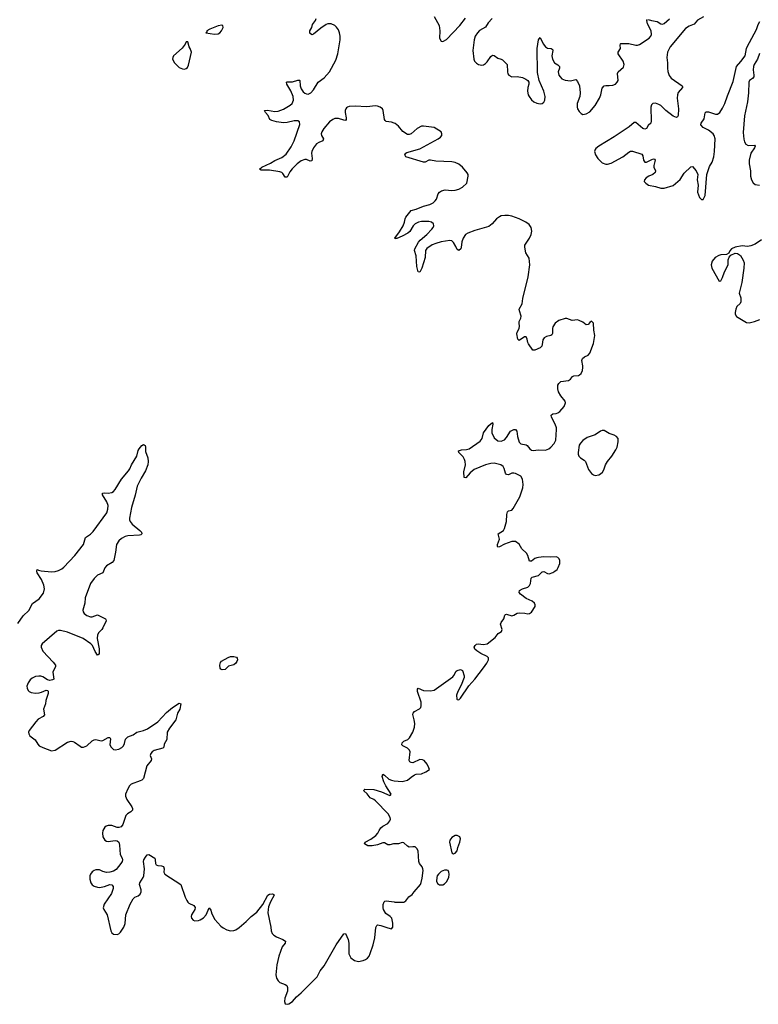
# Model space of a CAD drawing. Header units: inches. Extents: x 1550860 to 1685816, y 509127 to 640511.
# Tile 33 of 91: x 1645770 to 1654113, y 512799 to 523917. Entities that reach past the tile are written whole.
import ezdxf

# ---------------------------------------------------------------- set-up
doc = ezdxf.new("R2010")
doc.units = ezdxf.units.IN
doc.header["$MEASUREMENT"] = 0
for name, color, linetype in [('B6541', 7, 'Continuous'), ('B6542', 7, 'Continuous'), ('B6551', 7, 'Continuous'), ('B6552', 7, 'Continuous')]:
    doc.layers.add(name, color=color, linetype=linetype)

msp = doc.modelspace()

# ---------------------------------------------------------------- linework, layer by layer
at = {"layer": 'B6541', "color": 6, "elevation": 300}
for points in [[(1645750, 517099), (1645810, 517184), (1645874, 517246), (1645916, 517324), (1645990, 517378), (1646039, 517441), (1646050, 517490), (1646043, 517530), (1646015, 517595), (1645968, 517670), (1645962, 517690), (1645969, 517710), (1645982, 517702), (1646014, 517694), (1646130, 517682), (1646170, 517685), (1646210, 517697), (1646245, 517715), (1646270, 517735), (1646392, 517867), (1646492, 517990), (1646514, 518070), (1646570, 518108), (1646601, 518139), (1646754, 518350), (1646765, 518390), (1646768, 518430), (1646753, 518473), (1646707, 518550), (1646707, 518570), (1646725, 518575), (1646770, 518571), (1646810, 518577), (1646830, 518590), (1646850, 518613), (1646919, 518730), (1646999, 518821), (1647015, 518845), (1647032, 518890), (1647094, 518990), (1647109, 519051), (1647118, 519070), (1647150, 519107), (1647170, 519119), (1647177, 519117), (1647187, 519107), (1647190, 519094), (1647190, 519042), (1647219, 518970), (1647223, 518930), (1647217, 518890), (1647190, 518823), (1647141, 518739), (1647097, 518650), (1647073, 518547), (1647032, 518410), (1647009, 518289), (1647009, 518270), (1647017, 518250), (1647042, 518222), (1647127, 518150), (1647144, 518130), (1647151, 518110), (1647139, 518101), (1647123, 518097), (1646993, 518087), (1646960, 518080), (1646920, 518060), (1646888, 518032), (1646862, 517990), (1646854, 517906), (1646835, 517810), (1646813, 517787), (1646749, 517750), (1646730, 517727), (1646710, 517670), (1646650, 517645), (1646610, 517606), (1646570, 517550), (1646509, 517390), (1646504, 517330), (1646483, 517250), (1646486, 517230), (1646499, 517210), (1646527, 517190), (1646570, 517176), (1646590, 517176), (1646650, 517198), (1646739, 517150), (1646743, 517143), (1646746, 517130), (1646708, 517050), (1646696, 517030), (1646664, 516996), (1646650, 516970), (1646647, 516930), (1646669, 516811), (1646668, 516752), (1646650, 516742), (1646621, 516781), (1646591, 516851), (1646572, 516870), (1646488, 516928), (1646310, 517001), (1646230, 517018), (1646210, 517018), (1646190, 517011), (1646024, 516870), (1646013, 516850), (1646011, 516830), (1646030, 516787), (1646150, 516664), (1646174, 516630), (1646174, 516610), (1646152, 516570), (1646146, 516550), (1646154, 516470), (1646139, 516461), (1646110, 516456), (1646083, 516463), (1646030, 516496), (1646010, 516503), (1645986, 516506), (1645950, 516502), (1645910, 516482), (1645890, 516463), (1645865, 516430), (1645851, 516390), (1645854, 516370), (1645864, 516344), (1645877, 516330), (1645899, 516319), (1645950, 516314), (1645990, 516316), (1646017, 516323), (1646070, 516347), (1646084, 516344), (1646093, 516333), (1646093, 516310), (1646064, 516230), (1646062, 516190), (1646040, 516130), (1646051, 516069), (1646035, 516050), (1645980, 516020), (1645951, 515990), (1645877, 515890), (1645871, 515870), (1645872, 515852), (1645884, 515830), (1645945, 515785), (1645975, 515735), (1645990, 515719), (1646030, 515698), (1646130, 515662), (1646170, 515667), (1646310, 515759), (1646350, 515772), (1646370, 515768), (1646390, 515757), (1646452, 515712), (1646470, 515704), (1646490, 515702), (1646530, 515718), (1646590, 515774), (1646610, 515787), (1646630, 515789), (1646690, 515773), (1646710, 515778), (1646770, 515811), (1646790, 515812), (1646795, 515795), (1646789, 515730), (1646802, 515702), (1646830, 515677), (1646850, 515672), (1646890, 515680), (1646922, 515698), (1646943, 515717), (1646955, 515745), (1646967, 515793), (1646990, 515820), (1647050, 515841), (1647095, 515870), (1647170, 515890), (1647212, 515908), (1647332, 515988), (1647430, 516092), (1647496, 516150), (1647570, 516201), (1647590, 516191), (1647580, 516130), (1647554, 516086), (1647534, 516010), (1647463, 515917), (1647437, 515870), (1647431, 515790), (1647403, 515737), (1647398, 515702), (1647387, 515690), (1647290, 515665), (1647265, 515650), (1647250, 515630), (1647244, 515610), (1647259, 515570), (1647255, 515550), (1647206, 515490), (1647170, 515350), (1647150, 515331), (1647130, 515321), (1647030, 515284), (1647010, 515266), (1646990, 515231), (1646967, 515170), (1646966, 515150), (1646982, 515110), (1647037, 515030), (1647045, 515010), (1647043, 514990), (1647026, 514974), (1646988, 514950), (1646970, 514930), (1646936, 514830), (1646916, 514804), (1646890, 514795), (1646870, 514797), (1646810, 514816), (1646770, 514818), (1646748, 514812), (1646730, 514799), (1646710, 514761), (1646705, 514730), (1646709, 514690), (1646731, 514651), (1646750, 514641), (1646770, 514639), (1646850, 514649), (1646870, 514644), (1646888, 514628), (1646897, 514597), (1646905, 514490), (1646928, 514450), (1646932, 514430), (1646928, 514410), (1646913, 514387), (1646858, 514322), (1646830, 514301), (1646790, 514290), (1646750, 514288), (1646710, 514298), (1646670, 514316), (1646630, 514318), (1646610, 514311), (1646587, 514293), (1646569, 514270), (1646562, 514250), (1646562, 514210), (1646572, 514170), (1646587, 514147), (1646610, 514133), (1646650, 514120), (1646670, 514118), (1646729, 514130), (1646790, 514153), (1646810, 514149), (1646824, 514130), (1646826, 514106), (1646806, 514050), (1646723, 513930), (1646713, 513890), (1646719, 513870), (1646758, 513810), (1646798, 513630), (1646810, 513607), (1646830, 513592), (1646870, 513588), (1646890, 513595), (1646908, 513612), (1646948, 513670), (1646962, 513710), (1646968, 513810), (1647018, 513930), (1647050, 513988), (1647070, 514010), (1647110, 514022), (1647130, 514042), (1647141, 514070), (1647143, 514090), (1647125, 514150), (1647126, 514170), (1647166, 514230), (1647173, 514250), (1647180, 514330), (1647170, 514410), (1647173, 514430), (1647190, 514462), (1647210, 514486), (1647230, 514491), (1647297, 514450), (1647302, 514430), (1647304, 514390), (1647313, 514373), (1647330, 514365), (1647370, 514362), (1647394, 514354), (1647401, 514330), (1647399, 514290), (1647408, 514268), (1647592, 514152), (1647639, 514010), (1647657, 513970), (1647670, 513951), (1647682, 513942), (1647736, 513916), (1647751, 513891), (1647747, 513870), (1647709, 513810), (1647706, 513790), (1647711, 513770), (1647730, 513748), (1647750, 513743), (1647790, 513747), (1647810, 513753), (1647845, 513775), (1647876, 513810), (1647910, 513888), (1647930, 513861), (1647942, 513822), (1647976, 513756), (1648043, 513683), (1648070, 513661), (1648110, 513640), (1648150, 513630), (1648190, 513633), (1648210, 513640), (1648250, 513665), (1648328, 513732), (1648386, 513790), (1648450, 513839), (1648516, 513924), (1648571, 514030), (1648590, 514043), (1648625, 514045), (1648640, 514040), (1648645, 514030), (1648604, 513956), (1648580, 513900), (1648575, 513870), (1648574, 513830), (1648605, 513670), (1648610, 513630), (1648620, 513600), (1648640, 513580), (1648670, 513562), (1648744, 513530), (1648773, 513510), (1648769, 513490), (1648734, 513446), (1648698, 513342), (1648675, 513245), (1648663, 513130), (1648670, 513094), (1648690, 513064), (1648710, 513046), (1648770, 513024), (1648787, 513010), (1648795, 512990), (1648794, 512946), (1648763, 512870), (1648762, 512830), (1648770, 512806), (1648790, 512799), (1648810, 512805), (1648850, 512830), (1648896, 512884), (1648950, 512927), (1649130, 513110), (1649165, 513175), (1649210, 513232), (1649343, 513470), (1649430, 513593), (1649450, 513599), (1649482, 513530), (1649489, 513490), (1649486, 513414), (1649489, 513370), (1649510, 513324), (1649550, 513295), (1649596, 513284), (1649650, 513292), (1649677, 513303), (1649699, 513321), (1649716, 513344), (1649730, 513374), (1649761, 513470), (1649781, 513550), (1649793, 513667), (1649804, 513690), (1649810, 513695), (1649850, 513690), (1649930, 513661), (1649969, 513651), (1649984, 513670), (1649984, 513716), (1649972, 513770), (1649954, 513790), (1649906, 513826), (1649881, 513870), (1649876, 513890), (1649875, 513925), (1649885, 513955), (1649895, 513965), (1649911, 513969), (1650000, 513955)], [(1650000, 514609), (1649991, 514609), (1649950, 514600), (1649930, 514601), (1649890, 514622), (1649870, 514623), (1649810, 514598), (1649750, 514588), (1649703, 514590), (1649666, 514610), (1649672, 514630), (1649738, 514662), (1649794, 514706), (1649814, 514730), (1649830, 514763), (1649850, 514790), (1649870, 514810), (1649930, 514841), (1649951, 514869), (1649957, 514890), (1649956, 514910), (1649931, 514950), (1649790, 515096), (1649770, 515111), (1649730, 515130), (1649696, 515176), (1649656, 515210), (1649660, 515220), (1649670, 515230), (1649770, 515224), (1649858, 515198), (1649950, 515157), (1649960, 515160), (1649967, 515170), (1649905, 515265), (1649883, 515310), (1649866, 515370), (1649870, 515398), (1649890, 515386), (1649941, 515341), (1649968, 515328), (1650000, 515324)]]:
    msp.add_lwpolyline(points, dxfattribs=at)
msp.add_lwpolyline([(1648056, 516576), (1648043, 516583), (1648035, 516595), (1648031, 516630), (1648040, 516660), (1648048, 516672), (1648124, 516716), (1648150, 516726), (1648190, 516728), (1648218, 516718), (1648227, 516707), (1648229, 516690), (1648224, 516670), (1648210, 516650), (1648190, 516631), (1648130, 516618), (1648090, 516579)], close=True, dxfattribs=at)
at = {"layer": 'B6542', "color": 6, "elevation": 300}
msp.add_lwpolyline([(1650000, 522749), (1649970, 522761), (1649910, 522769), (1649898, 522778), (1649890, 522790), (1649877, 522890), (1649867, 522910), (1649843, 522930), (1649810, 522941), (1649790, 522943), (1649690, 522934), (1649558, 522942), (1649490, 522937), (1649471, 522929), (1649460, 522920), (1649452, 522910), (1649447, 522893), (1649447, 522870), (1649458, 522810), (1649458, 522790), (1649450, 522778), (1649430, 522781), (1649370, 522803), (1649330, 522800), (1649307, 522790), (1649270, 522763), (1649207, 522690), (1649183, 522650), (1649176, 522630), (1649178, 522610), (1649200, 522570), (1649198, 522562), (1649193, 522550), (1649149, 522531), (1649124, 522516), (1649090, 522470), (1649070, 522430), (1649067, 522410), (1649072, 522348), (1649070, 522324), (1649050, 522321), (1649010, 522337), (1648990, 522340), (1648950, 522324), (1648904, 522290), (1648846, 522234), (1648821, 522199), (1648790, 522138), (1648770, 522137), (1648741, 522181), (1648730, 522191), (1648710, 522199), (1648590, 522216), (1648497, 522217), (1648478, 522230), (1648506, 522250), (1648604, 522296), (1648650, 522327), (1648730, 522360), (1648781, 522399), (1648837, 522483), (1648869, 522550), (1648934, 522734), (1648930, 522763), (1648910, 522775), (1648870, 522775), (1648790, 522756), (1648750, 522752), (1648670, 522763), (1648617, 522777), (1648597, 522790), (1648575, 522835), (1648545, 522870), (1648537, 522890), (1648570, 522897), (1648650, 522880), (1648690, 522883), (1648750, 522907), (1648824, 522950), (1648846, 522970), (1648857, 522990), (1648861, 523010), (1648858, 523050), (1648834, 523114), (1648787, 523190), (1648783, 523210), (1648790, 523216), (1648850, 523217), (1648910, 523235), (1648930, 523234), (1648935, 523230), (1648937, 523170), (1648950, 523135), (1648970, 523103), (1648990, 523086), (1649010, 523078), (1649030, 523077), (1649060, 523090), (1649090, 523124), (1649143, 523210), (1649210, 523262), (1649271, 523330), (1649339, 523461), (1649362, 523530), (1649388, 523690), (1649389, 523730), (1649382, 523770), (1649370, 523802), (1649350, 523834), (1649330, 523853), (1649290, 523870), (1649250, 523871), (1649230, 523863), (1649170, 523821), (1649090, 523752), (1649070, 523747), (1649046, 523766), (1649048, 523790), (1649069, 523830), (1649079, 523861), (1649112, 523908), (1649118, 523930)], dxfattribs=at)
at = {"layer": 'B6542', "color": 6, "elevation": 400}
for points in [[(1648055, 523855), (1648010, 523848), (1647917, 523810), (1647885, 523790), (1647882, 523778), (1647874, 523770), (1647970, 523754), (1648010, 523759), (1648030, 523769), (1648050, 523790), (1648067, 523830), (1648064, 523850)], [(1647650, 523668), (1647639, 523641), (1647605, 523595), (1647508, 523510), (1647499, 523490), (1647497, 523470), (1647517, 523430), (1647570, 523377), (1647610, 523363), (1647630, 523360), (1647650, 523364), (1647664, 523376), (1647678, 523402), (1647709, 523550), (1647695, 523590), (1647683, 523610), (1647670, 523666)]]:
    msp.add_lwpolyline(points, close=True, dxfattribs=at)
at = {"layer": 'B6551', "color": 6, "elevation": 300}
for points in [[(1650000, 515324), (1650090, 515313), (1650151, 515329), (1650190, 515362), (1650230, 515389), (1650250, 515396), (1650310, 515400), (1650358, 515422), (1650397, 515450), (1650393, 515470), (1650372, 515510), (1650337, 515550), (1650319, 515559), (1650290, 515563), (1650210, 515526), (1650190, 515528), (1650177, 515537), (1650168, 515550), (1650180, 515650), (1650173, 515670), (1650150, 515691), (1650097, 515717), (1650087, 515730), (1650090, 515750), (1650110, 515770), (1650154, 515790), (1650174, 515806), (1650210, 515870), (1650228, 515930), (1650232, 515970), (1650227, 516010), (1650210, 516070), (1650213, 516087), (1650230, 516105), (1650286, 516134), (1650300, 516150), (1650306, 516170), (1650304, 516210), (1650264, 516330), (1650263, 516357), (1650270, 516368), (1650330, 516343), (1650410, 516337), (1650450, 516347), (1650662, 516498), (1650675, 516510), (1650699, 516561), (1650711, 516569), (1650750, 516578), (1650770, 516569), (1650792, 516508), (1650791, 516490), (1650758, 516402), (1650718, 516330), (1650704, 516290), (1650706, 516246), (1650710, 516239), (1650730, 516236), (1650750, 516256), (1650844, 516396), (1650910, 516471), (1651010, 516599), (1651045, 516650), (1651064, 516690), (1651065, 516710), (1651050, 516726), (1650979, 516759), (1650933, 516790), (1650912, 516810), (1650905, 516830), (1650915, 516850), (1650930, 516864), (1650950, 516871), (1651010, 516862), (1651051, 516870), (1651140, 516940), (1651175, 516985), (1651211, 517010), (1651220, 517030), (1651202, 517090), (1651209, 517110), (1651238, 517150), (1651250, 517192), (1651259, 517201), (1651270, 517206), (1651330, 517187), (1651350, 517193), (1651390, 517217), (1651410, 517220), (1651476, 517216), (1651510, 517208), (1651530, 517211), (1651550, 517228), (1651591, 517290), (1651594, 517310), (1651584, 517330), (1651560, 517350), (1651490, 517383), (1651427, 517430), (1651413, 517450), (1651416, 517470), (1651450, 517490), (1651510, 517510), (1651530, 517528), (1651539, 517550), (1651547, 517610), (1651559, 517621), (1651630, 517640), (1651670, 517681), (1651677, 517683), (1651690, 517686), (1651730, 517664), (1651750, 517660), (1651790, 517675), (1651816, 517690), (1651839, 517710), (1651852, 517730), (1651870, 517777), (1651871, 517810), (1651863, 517830), (1651850, 517844), (1651830, 517852), (1651770, 517847), (1651690, 517850), (1651630, 517844), (1651610, 517841), (1651590, 517831), (1651550, 517802), (1651530, 517801), (1651508, 517868), (1651494, 517894), (1651443, 517943), (1651410, 517996), (1651370, 518023), (1651350, 518026), (1651330, 518023), (1651247, 517993), (1651190, 517965), (1651170, 517961), (1651165, 517970), (1651168, 517990), (1651191, 518050), (1651174, 518110), (1651233, 518150), (1651247, 518170), (1651270, 518250), (1651271, 518330), (1651280, 518360), (1651290, 518370), (1651330, 518380), (1651344, 518396), (1651420, 518530), (1651453, 518630), (1651456, 518670), (1651450, 518730), (1651430, 518761), (1651370, 518793), (1651350, 518798), (1651330, 518796), (1651290, 518779), (1651270, 518781), (1651258, 518798), (1651244, 518850), (1651230, 518872), (1651206, 518890), (1651130, 518909), (1651090, 518907), (1651030, 518890), (1650902, 518838), (1650858, 518802), (1650810, 518743), (1650790, 518748), (1650785, 518810), (1650804, 518890), (1650802, 518930), (1650796, 518950), (1650780, 518980), (1650730, 519030), (1650728, 519050), (1650762, 519058), (1650817, 519063), (1650847, 519073), (1650970, 519157), (1650992, 519188), (1651007, 519250), (1651070, 519335), (1651110, 519370), (1651116, 519350), (1651103, 519290), (1651103, 519250), (1651130, 519196), (1651170, 519163), (1651210, 519157), (1651246, 519174), (1651270, 519198), (1651315, 519270), (1651350, 519289), (1651370, 519290), (1651384, 519270), (1651392, 519210), (1651410, 519147), (1651430, 519129), (1651490, 519117), (1651502, 519110), (1651531, 519071), (1651550, 519055), (1651570, 519051), (1651630, 519059), (1651710, 519056), (1651747, 519070), (1651770, 519089), (1651807, 519133), (1651827, 519170), (1651833, 519290), (1651832, 519310), (1651820, 519350), (1651777, 519430), (1651774, 519450), (1651792, 519468), (1651830, 519472), (1651850, 519479), (1651870, 519494), (1651918, 519550), (1651934, 519590), (1651930, 519610), (1651881, 519670), (1651856, 519716), (1651847, 519750), (1651850, 519790), (1651858, 519810), (1651881, 519830), (1651970, 519843), (1651990, 519857), (1652013, 519887), (1652030, 519895), (1652081, 519899), (1652094, 519906), (1652110, 519922), (1652126, 519954), (1652131, 519989), (1652132, 520000)], [(1650000, 513955), (1650006, 513954), (1650090, 513952), (1650110, 513953), (1650130, 513966), (1650166, 514014), (1650203, 514037), (1650226, 514070), (1650296, 514150), (1650306, 514174), (1650317, 514223), (1650326, 514310), (1650325, 514330), (1650317, 514350), (1650287, 514387), (1650278, 514410), (1650270, 514530), (1650257, 514557), (1650236, 514576), (1650210, 514578), (1650170, 514573), (1650150, 514583), (1650110, 514623), (1650090, 514625), (1650050, 514609), (1650000, 514609)]]:
    msp.add_lwpolyline(points, dxfattribs=at)
for points in [[(1652350, 519277), (1652330, 519272), (1652269, 519231), (1652180, 519200), (1652130, 519165), (1652103, 519137), (1652090, 519112), (1652078, 519030), (1652077, 519010), (1652085, 518990), (1652104, 518970), (1652145, 518945), (1652160, 518930), (1652196, 518836), (1652230, 518792), (1652250, 518777), (1652270, 518771), (1652310, 518779), (1652330, 518789), (1652351, 518809), (1652367, 518833), (1652387, 518890), (1652408, 518930), (1652460, 518990), (1652502, 519058), (1652517, 519090), (1652531, 519150), (1652528, 519188), (1652512, 519212), (1652486, 519226), (1652430, 519243), (1652370, 519277)], [(1650710, 514706), (1650690, 514705), (1650650, 514681), (1650628, 514652), (1650623, 514630), (1650651, 514511), (1650670, 514498), (1650690, 514507), (1650710, 514531), (1650717, 514570), (1650741, 514630), (1650748, 514668), (1650740, 514690)], [(1650595, 514315), (1650570, 514314), (1650530, 514297), (1650500, 514270), (1650487, 514250), (1650481, 514230), (1650479, 514190), (1650490, 514163), (1650510, 514148), (1650550, 514149), (1650570, 514159), (1650590, 514180), (1650617, 514230), (1650621, 514270), (1650619, 514290), (1650610, 514309)]]:
    msp.add_lwpolyline(points, close=True, dxfattribs=at)
at = {"layer": 'B6552', "color": 6, "elevation": 300}
for points in [[(1650450, 523954), (1650507, 523850), (1650514, 523790), (1650510, 523710), (1650530, 523676), (1650550, 523670), (1650590, 523693), (1650742, 523850), (1650804, 523936)], [(1651107, 523930), (1651060, 523880), (1651030, 523832), (1650965, 523795), (1650941, 523770), (1650916, 523730), (1650905, 523690), (1650889, 523570), (1650901, 523470), (1650908, 523450), (1650930, 523425), (1650952, 523412), (1650990, 523405), (1651010, 523409), (1651030, 523421), (1651050, 523442), (1651090, 523502), (1651110, 523517), (1651130, 523513), (1651170, 523483), (1651210, 523473), (1651225, 523465), (1651275, 523410), (1651279, 523330), (1651285, 523305), (1651296, 523290), (1651330, 523273), (1651390, 523276), (1651450, 523263), (1651487, 523247), (1651510, 523230), (1651521, 523210), (1651520, 523190), (1651510, 523150), (1651507, 523110), (1651515, 523070), (1651524, 523050), (1651550, 523013), (1651577, 522990), (1651610, 522973), (1651650, 522966), (1651670, 522969), (1651690, 522984), (1651701, 523010), (1651705, 523050), (1651691, 523110), (1651636, 523230), (1651619, 523319), (1651615, 523590), (1651630, 523688), (1651650, 523716), (1651684, 523644), (1651710, 523611), (1651730, 523597), (1651773, 523590), (1651785, 523585), (1651790, 523577), (1651792, 523570), (1651781, 523510), (1651788, 523470), (1651810, 523430), (1651848, 523408), (1651869, 523390), (1651867, 523370), (1651852, 523330), (1651861, 523290), (1651874, 523270), (1651895, 523250), (1651930, 523233), (1651990, 523226), (1652050, 523240), (1652070, 523220), (1652094, 523170), (1652102, 523090), (1652097, 523050), (1652068, 522970), (1652067, 522930), (1652072, 522910), (1652090, 522881), (1652110, 522858), (1652130, 522847), (1652170, 522853), (1652210, 522877), (1652270, 522948), (1652319, 523030), (1652334, 523070), (1652350, 523143), (1652370, 523169), (1652390, 523174), (1652430, 523173), (1652470, 523179), (1652498, 523190), (1652519, 523210), (1652529, 523230), (1652524, 523310), (1652531, 523329), (1652590, 523382), (1652598, 523410), (1652585, 523450), (1652529, 523530), (1652528, 523550), (1652557, 523590), (1652554, 523630), (1652555, 523645), (1652561, 523650), (1652650, 523649), (1652730, 523630), (1652750, 523630), (1652770, 523638), (1652880, 523710), (1652897, 523730), (1652905, 523750), (1652901, 523790), (1652860, 523870), (1652853, 523907), (1652862, 523918)], [(1653493, 523950), (1653424, 523910), (1653390, 523868), (1653330, 523844), (1653290, 523818), (1653119, 523610), (1653087, 523550), (1653079, 523490), (1653087, 523430), (1653086, 523370), (1653092, 523332), (1653107, 523287), (1653130, 523258), (1653254, 523170), (1653257, 523157), (1653258, 523150), (1653207, 523093), (1653199, 523070), (1653195, 523030), (1653212, 522910), (1653206, 522834), (1653199, 522821), (1653187, 522813), (1653150, 522826), (1653070, 522890), (1653010, 522947), (1652990, 522959), (1652950, 522973), (1652920, 522970), (1652905, 522955), (1652899, 522930), (1652904, 522770), (1652897, 522750), (1652870, 522724), (1652850, 522687), (1652830, 522680), (1652810, 522688), (1652730, 522757), (1652710, 522757), (1652654, 522706), (1652485, 522595), (1652311, 522490), (1652279, 522461), (1652270, 522450), (1652264, 522430), (1652272, 522390), (1652299, 522350), (1652350, 522302), (1652390, 522284), (1652410, 522284), (1652450, 522297), (1652581, 522370), (1652650, 522421), (1652670, 522431), (1652690, 522434), (1652797, 522397), (1652810, 522380), (1652817, 522330), (1652830, 522309), (1652850, 522307), (1652910, 522338), (1652930, 522345), (1652941, 522341), (1652947, 522330), (1652932, 522270), (1652932, 522252), (1652952, 522210), (1652948, 522190), (1652922, 522170), (1652877, 522150), (1652846, 522130), (1652827, 522110), (1652822, 522090), (1652841, 522070), (1652873, 522050), (1652950, 522034), (1653010, 522015), (1653050, 522016), (1653150, 522044), (1653230, 522114), (1653276, 522184), (1653350, 522254), (1653370, 522258), (1653411, 522211), (1653428, 522170), (1653423, 522110), (1653435, 522050), (1653427, 521970), (1653450, 521910), (1653470, 521887), (1653490, 521887), (1653513, 521930), (1653532, 522170), (1653561, 522259), (1653590, 522310), (1653609, 522370), (1653617, 522430), (1653624, 522570), (1653614, 522610), (1653601, 522630), (1653550, 522670), (1653490, 522698), (1653465, 522730), (1653466, 522750), (1653501, 522799), (1653513, 522867), (1653523, 522877), (1653550, 522877), (1653628, 522852), (1653650, 522852), (1653678, 522870), (1653710, 522918), (1653735, 522970), (1653763, 523057), (1653830, 523220), (1653865, 523390), (1653916, 523444), (1653964, 523510), (1653978, 523590), (1653986, 523610), (1654093, 523807), (1654110, 523862), (1654130, 523898)], [(1652870, 523920), (1652907, 523907), (1652970, 523895), (1653010, 523871), (1653030, 523868), (1653050, 523875), (1653110, 523927)], [(1654125, 523535), (1654103, 523470), (1654065, 523410), (1654058, 523390), (1654053, 523350), (1654064, 523290), (1654061, 523270), (1654047, 523253), (1654014, 523230), (1654004, 523210), (1654001, 523090), (1653991, 522989), (1653958, 522830), (1653943, 522643), (1653948, 522568), (1653956, 522536), (1653970, 522513), (1653998, 522498), (1654070, 522500), (1654077, 522490), (1654069, 522470), (1654030, 522410), (1654011, 522330), (1654009, 522290), (1654024, 522210), (1654024, 522150), (1654034, 522110), (1654054, 522074), (1654077, 522057), (1654128, 522048)], [(1652132, 520000), (1652132, 520010), (1652121, 520070), (1652126, 520090), (1652150, 520109), (1652192, 520128), (1652209, 520151), (1652250, 520262), (1652267, 520350), (1652255, 520410), (1652252, 520490), (1652233, 520510), (1652230, 520511), (1652210, 520496), (1652190, 520475), (1652170, 520473), (1652130, 520502), (1652090, 520521), (1652070, 520526), (1652010, 520521), (1651950, 520543), (1651930, 520543), (1651861, 520519), (1651820, 520490), (1651792, 520448), (1651788, 520430), (1651787, 520373), (1651780, 520360), (1651769, 520351), (1651720, 520340), (1651694, 520326), (1651678, 520302), (1651673, 520250), (1651666, 520230), (1651650, 520213), (1651590, 520185), (1651567, 520187), (1651517, 520257), (1651509, 520270), (1651503, 520310), (1651490, 520335), (1651470, 520337), (1651410, 520296), (1651396, 520310), (1651386, 520370), (1651389, 520390), (1651412, 520430), (1651417, 520457), (1651411, 520490), (1651413, 520510), (1651432, 520548), (1651436, 520570), (1651414, 520630), (1651413, 520650), (1651444, 520710), (1651454, 520770), (1651513, 521013), (1651531, 521150), (1651526, 521226), (1651486, 521286), (1651475, 521350), (1651476, 521370), (1651530, 521450), (1651547, 521490), (1651554, 521530), (1651547, 521570), (1651523, 521603), (1651487, 521630), (1651410, 521670), (1651330, 521698), (1651290, 521706), (1651250, 521707), (1651210, 521701), (1651188, 521692), (1651155, 521670), (1651108, 521610), (1651070, 521581), (1650910, 521536), (1650832, 521508), (1650806, 521490), (1650779, 521450), (1650764, 521410), (1650757, 521343), (1650751, 521330), (1650730, 521311), (1650710, 521323), (1650697, 521357), (1650670, 521401), (1650650, 521419), (1650630, 521425), (1650530, 521410), (1650470, 521391), (1650430, 521373), (1650370, 521333), (1650355, 521310), (1650348, 521230), (1650313, 521110), (1650290, 521067), (1650270, 521071), (1650256, 521130), (1650247, 521250), (1650229, 521310), (1650234, 521330), (1650275, 521405), (1650292, 521428), (1650367, 521490), (1650427, 521550), (1650441, 521570), (1650448, 521590), (1650443, 521610), (1650422, 521630), (1650390, 521640), (1650310, 521639), (1650274, 521630), (1650237, 521610), (1650213, 521590), (1650175, 521525), (1650155, 521505), (1650090, 521471), (1650030, 521447), (1650014, 521446), (1650010, 521441), (1650006, 521450), (1650059, 521521), (1650101, 521590), (1650117, 521630), (1650123, 521670), (1650132, 521688), (1650190, 521761), (1650250, 521779), (1650330, 521812), (1650402, 521830), (1650441, 521850), (1650463, 521870), (1650476, 521890), (1650498, 521950), (1650510, 521970), (1650534, 521986), (1650577, 521997), (1650650, 521990), (1650690, 521992), (1650730, 522003), (1650770, 522027), (1650820, 522070), (1650835, 522150), (1650835, 522170), (1650826, 522186), (1650770, 522253), (1650730, 522287), (1650690, 522306), (1650650, 522313), (1650470, 522318), (1650410, 522332), (1650390, 522330), (1650350, 522310), (1650330, 522307), (1650130, 522370), (1650121, 522390), (1650131, 522410), (1650143, 522417), (1650290, 522460), (1650496, 522570), (1650524, 522590), (1650538, 522610), (1650539, 522630), (1650530, 522650), (1650450, 522698), (1650330, 522714), (1650310, 522713), (1650260, 522690), (1650190, 522630), (1650170, 522621), (1650150, 522621), (1650096, 522656), (1650050, 522714), (1650010, 522746), (1650000, 522749)], [(1654150, 521430), (1654078, 521382), (1654030, 521362), (1653990, 521357), (1653930, 521363), (1653850, 521349), (1653810, 521330), (1653790, 521307), (1653778, 521282), (1653755, 521265), (1653690, 521260), (1653666, 521254), (1653625, 521230), (1653590, 521190), (1653580, 521150), (1653587, 521110), (1653670, 520965), (1653690, 520967), (1653710, 521006), (1653730, 521070), (1653771, 521150), (1653774, 521206), (1653783, 521237), (1653802, 521258), (1653850, 521279), (1653877, 521277), (1653913, 521253), (1653942, 521202), (1653953, 521170), (1653951, 521111), (1653928, 520950), (1653895, 520830), (1653916, 520776), (1653916, 520730), (1653908, 520712), (1653870, 520679), (1653857, 520650), (1653850, 520610), (1653852, 520592), (1653867, 520567), (1653978, 520498), (1654010, 520495), (1654070, 520508), (1654130, 520532)]]:
    msp.add_lwpolyline(points, dxfattribs=at)

doc.saveas('drawing.dxf')
